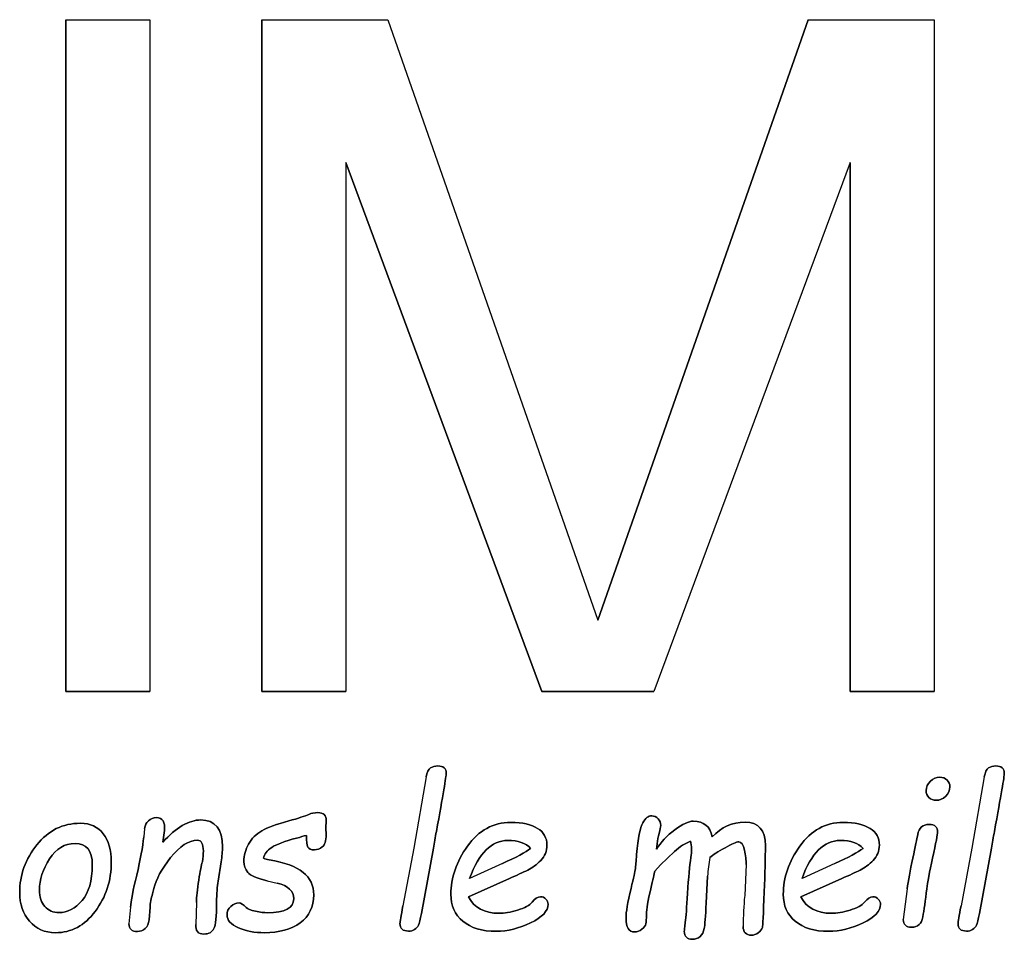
# Model space of a CAD drawing. Header units: millimetres. Extents: x 0 to 420, y 0 to 297.
# Tile 14 of 31: x 135.39 to 142.71, y 222.3 to 229.15. Entities that reach past the tile are written whole.
import ezdxf

# ---------------------------------------------------------------- set-up
doc = ezdxf.new("R2010")
doc.units = ezdxf.units.MM
doc.header["$LTSCALE"] = 23.1
doc.layers.add('06_COURBES', color=7, linetype='CONTINUOUS')
doc.layers.add('08_SURFACES', color=7, linetype='CONTINUOUS')

msp = doc.modelspace()

# ---------------------------------------------------------------- linework, layer by layer
at = {"layer": '06_COURBES', "color": 4, "linetype": 'Continuous'}
for p, q in [((135.7324, 224.1453), (135.7324, 229.1453)), ((135.7324, 229.1453), (136.3574, 229.1453)), ((136.3574, 229.1453), (136.3574, 224.1453)), ((137.1907, 224.1453), (137.1907, 229.1453)), ((137.1907, 229.1453), (138.1282, 229.1453)), ((138.1282, 229.1453), (139.6907, 224.6772)), ((139.6907, 224.6772), (141.2532, 229.1453)), ((141.2532, 229.1453), (142.1907, 229.1453)), ((142.1907, 229.1453), (142.1907, 224.1453)), ((137.8157, 228.0815), (137.8157, 224.1453)), ((139.274, 224.1453), (137.8157, 228.0815)), ((141.5657, 228.0815), (140.1074, 224.1453)), ((141.5657, 224.1453), (141.5657, 228.0815)), ((136.3574, 224.1453), (135.7324, 224.1453)), ((137.8157, 224.1453), (137.1907, 224.1453)), ((140.1074, 224.1453), (139.274, 224.1453)), ((142.1907, 224.1453), (141.5657, 224.1453)), ((138.4133, 223.5102), (138.3211, 222.9799)), ((142.5649, 223.5102), (142.4727, 222.9799)), ((136.3182, 223.1264), (136.3115, 223.0639)), ((137.6658, 223.1309), (137.6696, 223.1851)), ((137.6673, 223.0803), (137.6658, 223.1309)), ((136.4528, 223.0245), (136.4654, 223.1115)), ((140.1254, 222.9724), (140.1358, 223.052)), ((140.1358, 223.052), (140.1403, 223.0714)), ((138.3211, 222.9799), (138.24, 222.5515)), ((138.3769, 222.4935), (138.4676, 222.9799)), ((142.4727, 222.9799), (142.3916, 222.5515)), ((142.5284, 222.4935), (142.6192, 222.9799)), ((140.1559, 222.8572), (140.2608, 222.9561)), ((136.8641, 222.7352), (136.8886, 222.878)), ((138.9793, 222.8661), (138.7361, 222.756)), ((140.1135, 222.8096), (140.1559, 222.8572)), ((140.7925, 222.8601), (140.7821, 222.6281)), ((141.4522, 222.8661), (141.209, 222.756)), ((140.4958, 222.5723), (140.5062, 222.7716)), ((137.2307, 222.7382), (137.3051, 222.721)), ((138.7264, 222.6192), (139.0313, 222.7545)), ((141.1994, 222.6192), (141.5043, 222.7545)), ((141.9915, 222.6772), (141.9617, 222.4496)), ((136.2126, 222.5403), (136.2014, 222.4183)), ((136.3509, 222.4466), (136.3583, 222.5403)), ((136.7027, 222.5753), (136.6982, 222.4124))]:
    msp.add_line(p, q, dxfattribs=at)
for centre, radius, start, end in [((141.895, 222.6775), 1.392, 170.38657, 176.12268), ((143.0802, 222.4013), 2.3092, 174.3651, 180.07638)]:
    msp.add_arc(centre, radius, start, end, dxfattribs=at)
for points in [[(138.4447, 223.5776), (138.4289, 223.5674), (138.4194, 223.545), (138.4133, 223.5102)], [(138.4981, 223.5927), (138.478, 223.5927), (138.4602, 223.5875), (138.4447, 223.5776)], [(138.562, 223.5377), (138.562, 223.5741), (138.5405, 223.5927), (138.4981, 223.5927)], [(142.5963, 223.5776), (142.5805, 223.5674), (142.5709, 223.545), (142.5649, 223.5102)], [(142.6497, 223.5927), (142.6296, 223.5927), (142.6117, 223.5875), (142.5963, 223.5776)], [(142.7136, 223.5377), (142.7136, 223.5741), (142.6921, 223.5927), (142.6497, 223.5927)], [(138.4885, 223.1057), (138.5375, 223.3726), (138.562, 223.5169), (138.562, 223.5377)], [(142.2339, 223.5087), (142.2071, 223.5087), (142.1841, 223.4983), (142.1633, 223.4782)], [(142.2882, 223.4871), (142.2748, 223.5012), (142.2562, 223.5087), (142.2339, 223.5087)], [(142.64, 223.1057), (142.6891, 223.3726), (142.7136, 223.5169), (142.7136, 223.5377)], [(142.1633, 223.4782), (142.1424, 223.4581), (142.132, 223.435), (142.132, 223.409)], [(142.278, 223.3672), (142.2986, 223.3874), (142.309, 223.4105), (142.309, 223.4373)], [(142.309, 223.4373), (142.309, 223.4566), (142.3016, 223.473), (142.2882, 223.4871)], [(142.132, 223.409), (142.132, 223.3882), (142.1387, 223.3711), (142.1527, 223.3575)], [(142.1527, 223.3575), (142.167, 223.3436), (142.1848, 223.3369), (142.2064, 223.3369)], [(142.2064, 223.3369), (142.2332, 223.3369), (142.257, 223.3465), (142.278, 223.3672)], [(136.4059, 223.2075), (136.3821, 223.2075), (136.3628, 223.1993), (136.3464, 223.1844)], [(136.4654, 223.1115), (136.4714, 223.1755), (136.4513, 223.2075), (136.4059, 223.2075)], [(137.5386, 223.2313), (137.5111, 223.2186), (137.462, 223.203), (137.3908, 223.1838)], [(137.6071, 223.2454), (137.581, 223.2454), (137.558, 223.2402), (137.5386, 223.2313)], [(137.6696, 223.1851), (137.6696, 223.2253), (137.6487, 223.2454), (137.6071, 223.2454)], [(140.0919, 223.2208), (140.0652, 223.2208), (140.0428, 223.203), (140.0235, 223.1688)], [(140.1379, 223.1991), (140.1247, 223.2134), (140.1098, 223.2208), (140.0919, 223.2208)], [(140.1581, 223.1502), (140.1581, 223.168), (140.1514, 223.1844), (140.1379, 223.1991)], [(135.8399, 223.1658), (135.709, 223.1658), (135.6012, 223.1123), (135.5162, 223.0061)], [(136.0103, 223.0877), (135.9708, 223.1398), (135.9143, 223.1658), (135.8399, 223.1658)], [(136.3464, 223.1844), (136.3301, 223.1695), (136.3207, 223.1502), (136.3182, 223.1264)], [(136.7361, 223.1904), (136.6469, 223.1904), (136.5524, 223.1346), (136.4528, 223.0245)], [(136.8968, 222.9903), (136.8968, 223.1234), (136.8432, 223.1904), (136.7361, 223.1904)], [(137.3908, 223.1838), (137.2992, 223.1591), (137.2322, 223.1346), (137.19, 223.1098)], [(139.0418, 223.1718), (138.9101, 223.1718), (138.803, 223.113), (138.7204, 222.9963)], [(139.2417, 223.1276), (139.1957, 223.1569), (139.1288, 223.1718), (139.0418, 223.1718)], [(139.311, 223.0037), (139.311, 223.0572), (139.2879, 223.0981), (139.2417, 223.1276)], [(140.0235, 223.1688), (140.0042, 223.1346), (139.9886, 223.0557), (139.9785, 222.9329)], [(140.1403, 223.0714), (140.1522, 223.1145), (140.1581, 223.1405), (140.1581, 223.1502)], [(140.3998, 223.1814), (140.3649, 223.1814), (140.3188, 223.1599), (140.2614, 223.1169)], [(140.5412, 223.0654), (140.5248, 223.1428), (140.4772, 223.1814), (140.3998, 223.1814)], [(140.7851, 223.174), (140.6884, 223.174), (140.6073, 223.1375), (140.5412, 223.0654)], [(140.9361, 223.0007), (140.9361, 223.116), (140.8855, 223.174), (140.7851, 223.174)], [(141.5147, 223.1718), (141.3831, 223.1718), (141.276, 223.113), (141.1933, 222.9963)], [(141.7146, 223.1276), (141.6687, 223.1569), (141.6017, 223.1718), (141.5147, 223.1718)], [(141.784, 223.0037), (141.784, 223.0572), (141.7609, 223.0981), (141.7146, 223.1276)], [(142.1551, 223.1569), (142.1067, 223.1569), (142.0785, 223.1316), (142.0695, 223.0825)], [(142.2176, 223.0989), (142.2176, 223.1375), (142.1967, 223.1569), (142.1551, 223.1569)], [(136.0698, 222.8802), (136.0698, 222.9665), (136.0497, 223.0357), (136.0103, 223.0877)], [(136.3115, 223.0639), (136.304, 222.9895), (136.2869, 222.8951), (136.2588, 222.7807)], [(137.19, 223.1098), (137.1474, 223.0847), (137.1147, 223.052), (137.0915, 223.0112)], [(137.2634, 222.986), (137.2984, 223.0081), (137.3602, 223.0319), (137.448, 223.0553)], [(137.448, 223.0553), (137.4777, 223.0632), (137.5022, 223.0699), (137.5215, 223.0758)], [(137.5215, 223.0758), (137.5215, 223.0319), (137.5245, 223.0029), (137.5317, 222.9887)], [(137.6398, 222.9903), (137.6591, 223.0052), (137.6687, 223.0349), (137.6673, 223.0803)], [(138.4676, 222.9799), (138.4735, 223.0185), (138.4802, 223.0609), (138.4885, 223.1057)], [(140.2614, 223.1169), (140.2035, 223.0736), (140.1581, 223.0252), (140.1254, 222.9724)], [(142.0695, 223.0825), (142.0636, 223.0505), (142.0524, 222.9918), (142.0334, 222.9073)], [(142.1801, 222.9072), (142.2049, 223.0215), (142.2176, 223.0855), (142.2176, 223.0989)], [(142.6192, 222.9799), (142.6251, 223.0185), (142.6318, 223.0609), (142.64, 223.1057)], [(135.5162, 223.0061), (135.4309, 222.8995), (135.3885, 222.7805), (135.3885, 222.6496)], [(135.6099, 222.9005), (135.6592, 222.9769), (135.7232, 223.0156), (135.8005, 223.0156)], [(135.8005, 223.0156), (135.8868, 223.0156), (135.9284, 222.962), (135.9284, 222.8549)], [(136.5115, 222.9107), (136.5792, 222.9962), (136.6462, 223.0394), (136.7116, 223.0394)], [(136.7116, 223.0394), (136.7399, 223.0394), (136.7547, 223.0119), (136.7547, 222.9583)], [(136.8886, 222.878), (136.8938, 222.9204), (136.8968, 222.9576), (136.8968, 222.9903)], [(137.0915, 223.0112), (137.0679, 222.9695), (137.0567, 222.9263), (137.0567, 222.8817)], [(137.2032, 222.9055), (137.2077, 222.9367), (137.2278, 222.9635), (137.2634, 222.986)], [(137.5317, 222.9887), (137.5387, 222.9747), (137.555, 222.968), (137.581, 222.968)], [(137.581, 222.968), (137.6011, 222.968), (137.6205, 222.9754), (137.6398, 222.9903)], [(138.7204, 222.9963), (138.6372, 222.8787), (138.5963, 222.7597), (138.5963, 222.6377)], [(138.7361, 222.756), (138.8038, 222.9434), (138.899, 223.0379), (139.0209, 223.0379)], [(139.1898, 222.9784), (139.1518, 222.9501), (139.0818, 222.9125), (138.9793, 222.8661)], [(139.0209, 223.0379), (139.0968, 223.0379), (139.1533, 223.0178), (139.1898, 222.9784)], [(139.2656, 222.8899), (139.2954, 222.9211), (139.311, 222.959), (139.311, 223.0037)], [(140.2608, 222.9561), (140.3009, 222.9918), (140.3396, 223.0171), (140.3783, 223.0319)], [(140.3783, 223.0319), (140.3842, 223.0156), (140.3872, 222.9962), (140.3872, 222.9739)], [(140.5226, 222.91), (140.5456, 222.9308), (140.5835, 222.9553), (140.6358, 222.984)], [(140.6358, 222.984), (140.6877, 223.0126), (140.7211, 223.0275), (140.7375, 223.0275)], [(140.7375, 223.0275), (140.7568, 223.0275), (140.771, 223.0066), (140.7803, 222.9664)], [(140.9278, 222.6563), (140.9331, 222.7917), (140.9361, 222.907), (140.9361, 223.0007)], [(141.1933, 222.9963), (141.1101, 222.8787), (141.0692, 222.7597), (141.0692, 222.6377)], [(141.209, 222.756), (141.2767, 222.9434), (141.3719, 223.0379), (141.4939, 223.0379)], [(141.6627, 222.9784), (141.6248, 222.9501), (141.5548, 222.9125), (141.4522, 222.8661)], [(141.4939, 223.0379), (141.5698, 223.0379), (141.6263, 223.0178), (141.6627, 222.9784)], [(141.7386, 222.8899), (141.7683, 222.9211), (141.784, 222.959), (141.784, 223.0037)], [(136.3872, 222.6809), (136.4022, 222.7478), (136.4431, 222.8244), (136.5115, 222.9107)], [(136.7547, 222.9583), (136.7547, 222.936), (136.7518, 222.91), (136.7473, 222.8795)], [(137.2441, 222.8947), (137.2293, 222.8973), (137.2151, 222.901), (137.2032, 222.9055)], [(139.9785, 222.9329), (139.9744, 222.8824), (139.9714, 222.8467), (139.9689, 222.8274)], [(140.3814, 222.9099), (140.3723, 222.8505), (140.3641, 222.762), (140.357, 222.6437)], [(140.3872, 222.9739), (140.3872, 222.9553), (140.385, 222.9338), (140.3814, 222.9099)], [(140.7803, 222.9664), (140.7896, 222.9263), (140.7939, 222.8906), (140.7925, 222.8601)], [(142.0334, 222.9073), (142.0123, 222.8133), (141.9992, 222.7365), (141.9915, 222.6772)], [(142.1369, 222.6772), (142.1424, 222.7255), (142.1573, 222.8021), (142.1801, 222.9072)], [(135.5357, 222.669), (135.5357, 222.7463), (135.5603, 222.8237), (135.6099, 222.9005)], [(135.9284, 222.8549), (135.9284, 222.7382), (135.9032, 222.6504), (135.8531, 222.5911)], [(135.9505, 222.51), (136.0296, 222.6154), (136.0698, 222.7389), (136.0698, 222.8802)], [(136.7473, 222.8795), (136.7399, 222.8557), (136.7309, 222.8096), (136.7202, 222.7419)], [(137.0567, 222.8817), (137.0567, 222.8519), (137.0664, 222.8244), (137.0857, 222.8006)], [(137.497, 222.8006), (137.4449, 222.8423), (137.3602, 222.8743), (137.2441, 222.8947)], [(139.1682, 222.817), (139.2032, 222.8341), (139.2359, 222.8586), (139.2656, 222.8899)], [(141.6412, 222.817), (141.6761, 222.8341), (141.7088, 222.8586), (141.7386, 222.8899)], [(136.2588, 222.7807), (136.2311, 222.6682), (136.2169, 222.5878), (136.2126, 222.5403)], [(137.0857, 222.8006), (137.105, 222.7768), (137.1534, 222.7559), (137.2307, 222.7382)], [(137.5758, 222.6325), (137.5758, 222.7025), (137.5491, 222.759), (137.497, 222.8006)], [(139.0313, 222.7545), (139.0879, 222.7791), (139.1332, 222.7999), (139.1682, 222.817)], [(139.9689, 222.8274), (139.9662, 222.8073), (139.9558, 222.759), (139.9369, 222.6815)], [(140.0833, 222.6786), (140.0994, 222.7456), (140.1098, 222.7887), (140.1135, 222.8096)], [(141.5043, 222.7545), (141.5608, 222.7791), (141.6062, 222.7999), (141.6412, 222.817)], [(136.7202, 222.7419), (136.7094, 222.6742), (136.7039, 222.6184), (136.7027, 222.5753)], [(136.8537, 222.5753), (136.8537, 222.6437), (136.8575, 222.6971), (136.8641, 222.7352)], [(137.3051, 222.721), (137.3862, 222.6995), (137.4271, 222.6608), (137.4271, 222.6043)], [(135.3885, 222.6496), (135.3885, 222.5649), (135.4123, 222.4935), (135.4612, 222.4368)], [(135.5759, 222.5463), (135.5491, 222.576), (135.5357, 222.6169), (135.5357, 222.669)], [(136.3583, 222.5403), (136.3598, 222.573), (136.3665, 222.6065), (136.3765, 222.6408)], [(136.3765, 222.6408), (136.3806, 222.6549), (136.3844, 222.6682), (136.3872, 222.6809)], [(137.4754, 222.425), (137.5424, 222.4741), (137.5758, 222.5433), (137.5758, 222.6325)], [(138.5963, 222.6377), (138.5963, 222.553), (138.626, 222.486), (138.6857, 222.4364)], [(138.9555, 222.4957), (138.8454, 222.4957), (138.7696, 222.5366), (138.7264, 222.6192)], [(139.2627, 222.6192), (139.2418, 222.6192), (139.2217, 222.6058), (139.2015, 222.5798)], [(139.3034, 222.6019), (139.2924, 222.6132), (139.279, 222.6192), (139.2627, 222.6192)], [(139.9369, 222.6815), (139.9112, 222.576), (139.8993, 222.5024), (139.8993, 222.4615)], [(140.0518, 222.4875), (140.0518, 222.5269), (140.0622, 222.5909), (140.0833, 222.6786)], [(140.357, 222.6437), (140.3508, 222.5403), (140.3455, 222.4682), (140.3403, 222.4265)], [(140.9143, 222.3909), (140.9167, 222.3983), (140.9212, 222.4868), (140.9278, 222.6563)], [(141.0692, 222.6377), (141.0692, 222.553), (141.099, 222.486), (141.1586, 222.4364)], [(141.4284, 222.4957), (141.3184, 222.4957), (141.2425, 222.5366), (141.1994, 222.6192)], [(141.7356, 222.6192), (141.7148, 222.6192), (141.6947, 222.6058), (141.6745, 222.5798)], [(141.7763, 222.6019), (141.7654, 222.6132), (141.752, 222.6192), (141.7356, 222.6192)], [(142.1075, 222.4689), (142.1172, 222.5195), (142.1268, 222.5894), (142.1369, 222.6772)], [(135.68, 222.5016), (135.6376, 222.5016), (135.6027, 222.5165), (135.5759, 222.5463)], [(135.8531, 222.5911), (135.8027, 222.5314), (135.7455, 222.5016), (135.68, 222.5016)], [(136.833, 222.3818), (136.8462, 222.4079), (136.8537, 222.4726), (136.8537, 222.5753)], [(136.9593, 222.547), (136.9399, 222.5292), (136.931, 222.5083), (136.931, 222.4853)], [(137.0203, 222.5738), (136.9987, 222.5738), (136.9786, 222.5649), (136.9593, 222.547)], [(137.0739, 222.5389), (137.053, 222.5619), (137.0351, 222.5738), (137.0203, 222.5738)], [(137.143, 222.5113), (137.1073, 222.5188), (137.0842, 222.5277), (137.0739, 222.5389)], [(137.4271, 222.6043), (137.4271, 222.5344), (137.3616, 222.5002), (137.2322, 222.5002)], [(138.24, 222.5515), (138.2251, 222.4756), (138.2177, 222.4317), (138.2177, 222.4206)], [(139.2015, 222.5798), (139.1823, 222.5552), (139.1459, 222.5351), (139.0932, 222.5193)], [(139.1896, 222.4246), (139.276, 222.4659), (139.3199, 222.5128), (139.3199, 222.5634)], [(139.3199, 222.5634), (139.3199, 222.5782), (139.314, 222.5909), (139.3034, 222.6019)], [(140.481, 222.3826), (140.4854, 222.4072), (140.4905, 222.4711), (140.4958, 222.5723)], [(141.6745, 222.5798), (141.6553, 222.5552), (141.6188, 222.5351), (141.5661, 222.5193)], [(141.6626, 222.4246), (141.749, 222.4659), (141.7929, 222.5128), (141.7929, 222.5634)], [(141.7929, 222.5634), (141.7929, 222.5782), (141.7869, 222.5909), (141.7763, 222.6019)], [(142.3916, 222.5515), (142.3767, 222.4756), (142.3693, 222.4317), (142.3693, 222.4206)], [(135.6555, 222.3514), (135.773, 222.3514), (135.8712, 222.4042), (135.9505, 222.51)], [(136.931, 222.4853), (136.931, 222.4451), (136.9593, 222.4131), (137.0158, 222.3886)], [(137.2322, 222.5002), (137.2084, 222.5002), (137.1787, 222.5039), (137.143, 222.5113)], [(138.3544, 222.408), (138.3605, 222.4213), (138.3688, 222.4502), (138.3769, 222.4935)], [(139.0932, 222.5193), (139.0395, 222.5031), (138.9942, 222.4957), (138.9555, 222.4957)], [(140.0466, 222.4168), (140.0495, 222.4302), (140.0518, 222.454), (140.0518, 222.4875)], [(141.5661, 222.5193), (141.5125, 222.5031), (141.4671, 222.4957), (141.4284, 222.4957)], [(142.0242, 222.3923), (142.0703, 222.3923), (142.0978, 222.4176), (142.1075, 222.4689)], [(142.506, 222.408), (142.5121, 222.4213), (142.5204, 222.4502), (142.5284, 222.4935)], [(135.4612, 222.4368), (135.5097, 222.3804), (135.5744, 222.3514), (135.6555, 222.3514)], [(136.2014, 222.4183), (136.2014, 222.3797), (136.2222, 222.3603), (136.2639, 222.3603)], [(136.3226, 222.3834), (136.339, 222.3983), (136.3488, 222.4198), (136.3509, 222.4466)], [(136.6982, 222.4124), (136.6952, 222.3655), (136.7153, 222.3417), (136.7592, 222.3417)], [(137.2092, 222.3514), (137.3192, 222.3514), (137.4085, 222.376), (137.4754, 222.425)], [(138.2177, 222.4206), (138.2177, 222.3826), (138.2385, 222.3633), (138.2802, 222.3633)], [(138.3263, 222.376), (138.3389, 222.3841), (138.3486, 222.3953), (138.3544, 222.408)], [(138.6857, 222.4364), (138.745, 222.3871), (138.8276, 222.3618), (138.9339, 222.3618)], [(138.9339, 222.3618), (139.018, 222.3618), (139.1035, 222.3834), (139.1896, 222.4246)], [(139.8993, 222.4615), (139.8993, 222.3923), (139.9201, 222.3574), (139.9625, 222.3574)], [(140.018, 222.3771), (140.0339, 222.3901), (140.0436, 222.4027), (140.0466, 222.4168)], [(140.3403, 222.4265), (140.3351, 222.3856), (140.3329, 222.3641), (140.3329, 222.3618)], [(140.771, 222.3983), (140.771, 222.3551), (140.7911, 222.3328), (140.832, 222.3328)], [(141.1586, 222.4364), (141.218, 222.3871), (141.3005, 222.3618), (141.4069, 222.3618)], [(141.4069, 222.3618), (141.4909, 222.3618), (141.5764, 222.3834), (141.6626, 222.4246)], [(141.9617, 222.4496), (141.9617, 222.4109), (141.9825, 222.3923), (142.0242, 222.3923)], [(142.3693, 222.4206), (142.3693, 222.3826), (142.3901, 222.3633), (142.4318, 222.3633)], [(142.4779, 222.376), (142.4905, 222.3841), (142.5002, 222.3953), (142.506, 222.408)], [(136.2639, 222.3603), (136.2869, 222.3603), (136.3063, 222.3685), (136.3226, 222.3834)], [(136.7592, 222.3417), (136.7949, 222.3417), (136.8194, 222.3551), (136.833, 222.3818)], [(137.0158, 222.3886), (137.0723, 222.3641), (137.137, 222.3514), (137.2092, 222.3514)], [(138.2802, 222.3633), (138.298, 222.3633), (138.3136, 222.3678), (138.3263, 222.376)], [(139.9625, 222.3574), (139.9833, 222.3574), (140.0019, 222.3641), (140.018, 222.3771)], [(140.3329, 222.3618), (140.3329, 222.3224), (140.353, 222.3023), (140.3946, 222.3023)], [(140.3946, 222.3023), (140.4155, 222.3023), (140.4341, 222.3098), (140.4501, 222.3235)], [(140.4501, 222.3235), (140.466, 222.3373), (140.4764, 222.3574), (140.481, 222.3826)], [(140.832, 222.3328), (140.8506, 222.3328), (140.8677, 222.3388), (140.8833, 222.3507)], [(140.8833, 222.3507), (140.8989, 222.3626), (140.9093, 222.376), (140.9143, 222.3909)], [(142.4318, 222.3633), (142.4496, 222.3633), (142.4652, 222.3678), (142.4779, 222.376)]]:
    msp.add_open_spline(points, degree=3, dxfattribs=at)
at = {"layer": '08_SURFACES', "color": 7, "linetype": 'Continuous'}
for p, q in [((135.7324, 229.1453), (135.7324, 224.1453)), ((135.7324, 229.1453), (136.3574, 229.1453)), ((136.3574, 229.1453), (136.3574, 224.1453)), ((137.1907, 229.1453), (137.1907, 224.1453)), ((137.1907, 229.1453), (138.1282, 229.1453)), ((138.1282, 229.1453), (139.6907, 224.6772)), ((141.2532, 229.1453), (139.6907, 224.6772)), ((141.2532, 229.1453), (142.1907, 229.1453)), ((142.1907, 229.1453), (142.1907, 224.1453)), ((137.8157, 228.0815), (137.8157, 224.1453)), ((137.8157, 228.0815), (139.274, 224.1453)), ((141.5657, 228.0815), (140.1074, 224.1453)), ((141.5657, 228.0815), (141.5657, 224.1453)), ((135.7324, 224.1453), (136.3574, 224.1453)), ((137.1907, 224.1453), (137.8157, 224.1453)), ((139.274, 224.1453), (140.1074, 224.1453)), ((141.5657, 224.1453), (142.1907, 224.1453)), ((138.4133, 223.5102), (138.3211, 222.9799)), ((142.5649, 223.5102), (142.4727, 222.9799)), ((136.3182, 223.1264), (136.3115, 223.0639)), ((137.6696, 223.1851), (137.6658, 223.1309)), ((137.6658, 223.1309), (137.6673, 223.0803)), ((136.4654, 223.1115), (136.4528, 223.0245)), ((140.1358, 223.052), (140.1254, 222.9724)), ((140.1403, 223.0714), (140.1358, 223.052)), ((138.3211, 222.9799), (138.24, 222.5515)), ((138.4676, 222.9799), (138.3769, 222.4935)), ((142.4727, 222.9799), (142.3916, 222.5515)), ((142.6192, 222.9799), (142.5284, 222.4935)), ((140.2608, 222.9561), (140.1559, 222.8572)), ((136.8886, 222.878), (136.8641, 222.7352)), ((138.9793, 222.8661), (138.7361, 222.756)), ((140.1559, 222.8572), (140.1135, 222.8096)), ((140.7925, 222.8601), (140.7821, 222.6281)), ((141.4522, 222.8661), (141.209, 222.756)), ((140.5062, 222.7716), (140.4958, 222.5723)), ((137.2307, 222.7382), (137.3051, 222.721)), ((139.0313, 222.7545), (138.7264, 222.6192)), ((141.5043, 222.7545), (141.1994, 222.6192)), ((141.9915, 222.6772), (141.9617, 222.4496)), ((136.2126, 222.5403), (136.2014, 222.4183)), ((136.3583, 222.5403), (136.3509, 222.4466)), ((136.7027, 222.5753), (136.6982, 222.4124))]:
    msp.add_line(p, q, dxfattribs=at)
for centre, radius, start, end in [((141.895, 222.6775), 1.392, 170.38657, 176.12268), ((143.0802, 222.4013), 2.3092, 174.3651, 180.07638)]:
    msp.add_arc(centre, radius, start, end, dxfattribs=at)
for points in [[(138.4133, 223.5102), (138.4194, 223.545), (138.4289, 223.5674), (138.4447, 223.5776)], [(138.4447, 223.5776), (138.4602, 223.5875), (138.478, 223.5927), (138.4981, 223.5927)], [(138.4981, 223.5927), (138.5405, 223.5927), (138.562, 223.5741), (138.562, 223.5377)], [(142.5649, 223.5102), (142.5709, 223.545), (142.5805, 223.5674), (142.5963, 223.5776)], [(142.5963, 223.5776), (142.6117, 223.5875), (142.6296, 223.5927), (142.6497, 223.5927)], [(142.6497, 223.5927), (142.6921, 223.5927), (142.7136, 223.5741), (142.7136, 223.5377)], [(138.562, 223.5377), (138.562, 223.5169), (138.5375, 223.3726), (138.4885, 223.1057)], [(142.1633, 223.4782), (142.1841, 223.4983), (142.2071, 223.5087), (142.2339, 223.5087)], [(142.2339, 223.5087), (142.2562, 223.5087), (142.2748, 223.5012), (142.2882, 223.4871)], [(142.7136, 223.5377), (142.7136, 223.5169), (142.6891, 223.3726), (142.64, 223.1057)], [(142.132, 223.409), (142.132, 223.435), (142.1424, 223.4581), (142.1633, 223.4782)], [(142.309, 223.4373), (142.309, 223.4105), (142.2986, 223.3874), (142.278, 223.3672)], [(142.2882, 223.4871), (142.3016, 223.473), (142.309, 223.4566), (142.309, 223.4373)], [(142.1527, 223.3575), (142.1387, 223.3711), (142.132, 223.3882), (142.132, 223.409)], [(142.2064, 223.3369), (142.1848, 223.3369), (142.167, 223.3436), (142.1527, 223.3575)], [(142.278, 223.3672), (142.257, 223.3465), (142.2332, 223.3369), (142.2064, 223.3369)], [(136.3464, 223.1844), (136.3628, 223.1993), (136.3821, 223.2075), (136.4059, 223.2075)], [(136.4059, 223.2075), (136.4513, 223.2075), (136.4714, 223.1755), (136.4654, 223.1115)], [(137.3908, 223.1838), (137.462, 223.203), (137.5111, 223.2186), (137.5386, 223.2313)], [(137.5386, 223.2313), (137.558, 223.2402), (137.581, 223.2454), (137.6071, 223.2454)], [(137.6071, 223.2454), (137.6487, 223.2454), (137.6696, 223.2253), (137.6696, 223.1851)], [(140.0235, 223.1688), (140.0428, 223.203), (140.0652, 223.2208), (140.0919, 223.2208)], [(140.0919, 223.2208), (140.1098, 223.2208), (140.1247, 223.2134), (140.1379, 223.1991)], [(140.1379, 223.1991), (140.1514, 223.1844), (140.1581, 223.168), (140.1581, 223.1502)], [(135.5162, 223.0061), (135.6012, 223.1123), (135.709, 223.1658), (135.8399, 223.1658)], [(135.8399, 223.1658), (135.9143, 223.1658), (135.9708, 223.1398), (136.0103, 223.0877)], [(136.3182, 223.1264), (136.3207, 223.1502), (136.3301, 223.1695), (136.3464, 223.1844)], [(136.4528, 223.0245), (136.5524, 223.1346), (136.6469, 223.1904), (136.7361, 223.1904)], [(136.7361, 223.1904), (136.8432, 223.1904), (136.8968, 223.1234), (136.8968, 222.9903)], [(137.19, 223.1098), (137.2322, 223.1346), (137.2992, 223.1591), (137.3908, 223.1838)], [(138.7204, 222.9963), (138.803, 223.113), (138.9101, 223.1718), (139.0418, 223.1718)], [(139.0418, 223.1718), (139.1288, 223.1718), (139.1957, 223.1569), (139.2417, 223.1276)], [(139.2417, 223.1276), (139.2879, 223.0981), (139.311, 223.0572), (139.311, 223.0037)], [(139.9785, 222.9329), (139.9886, 223.0557), (140.0042, 223.1346), (140.0235, 223.1688)], [(140.1581, 223.1502), (140.1581, 223.1405), (140.1522, 223.1145), (140.1403, 223.0714)], [(140.2614, 223.1169), (140.3188, 223.1599), (140.3649, 223.1814), (140.3998, 223.1814)], [(140.3998, 223.1814), (140.4772, 223.1814), (140.5248, 223.1428), (140.5412, 223.0654)], [(140.5412, 223.0654), (140.6073, 223.1375), (140.6884, 223.174), (140.7851, 223.174)], [(140.7851, 223.174), (140.8855, 223.174), (140.9361, 223.116), (140.9361, 223.0007)], [(141.1933, 222.9963), (141.276, 223.113), (141.3831, 223.1718), (141.5147, 223.1718)], [(141.5147, 223.1718), (141.6017, 223.1718), (141.6687, 223.1569), (141.7146, 223.1276)], [(141.7146, 223.1276), (141.7609, 223.0981), (141.784, 223.0572), (141.784, 223.0037)], [(142.0695, 223.0825), (142.0785, 223.1316), (142.1067, 223.1569), (142.1551, 223.1569)], [(142.1551, 223.1569), (142.1967, 223.1569), (142.2176, 223.1375), (142.2176, 223.0989)], [(136.0103, 223.0877), (136.0497, 223.0357), (136.0698, 222.9665), (136.0698, 222.8802)], [(136.2588, 222.7807), (136.2869, 222.8951), (136.304, 222.9895), (136.3115, 223.0639)], [(137.0915, 223.0112), (137.1147, 223.052), (137.1474, 223.0847), (137.19, 223.1098)], [(137.448, 223.0553), (137.3602, 223.0319), (137.2984, 223.0081), (137.2634, 222.986)], [(137.5215, 223.0758), (137.5022, 223.0699), (137.4777, 223.0632), (137.448, 223.0553)], [(137.5317, 222.9887), (137.5245, 223.0029), (137.5215, 223.0319), (137.5215, 223.0758)], [(137.6673, 223.0803), (137.6687, 223.0349), (137.6591, 223.0052), (137.6398, 222.9903)], [(138.4885, 223.1057), (138.4802, 223.0609), (138.4735, 223.0185), (138.4676, 222.9799)], [(140.1254, 222.9724), (140.1581, 223.0252), (140.2035, 223.0736), (140.2614, 223.1169)], [(142.0334, 222.9073), (142.0524, 222.9918), (142.0636, 223.0505), (142.0695, 223.0825)], [(142.2176, 223.0989), (142.2176, 223.0855), (142.2049, 223.0215), (142.1801, 222.9072)], [(142.64, 223.1057), (142.6318, 223.0609), (142.6251, 223.0185), (142.6192, 222.9799)], [(135.3885, 222.6496), (135.3885, 222.7805), (135.4309, 222.8995), (135.5162, 223.0061)], [(135.8005, 223.0156), (135.7232, 223.0156), (135.6592, 222.9769), (135.6099, 222.9005)], [(135.9284, 222.8549), (135.9284, 222.962), (135.8868, 223.0156), (135.8005, 223.0156)], [(136.7116, 223.0394), (136.6462, 223.0394), (136.5792, 222.9962), (136.5115, 222.9107)], [(136.7547, 222.9583), (136.7547, 223.0119), (136.7399, 223.0394), (136.7116, 223.0394)], [(136.8968, 222.9903), (136.8968, 222.9576), (136.8938, 222.9204), (136.8886, 222.878)], [(137.0567, 222.8817), (137.0567, 222.9263), (137.0679, 222.9695), (137.0915, 223.0112)], [(137.2634, 222.986), (137.2278, 222.9635), (137.2077, 222.9367), (137.2032, 222.9055)], [(137.581, 222.968), (137.555, 222.968), (137.5387, 222.9747), (137.5317, 222.9887)], [(137.6398, 222.9903), (137.6205, 222.9754), (137.6011, 222.968), (137.581, 222.968)], [(138.5963, 222.6377), (138.5963, 222.7597), (138.6372, 222.8787), (138.7204, 222.9963)], [(139.0209, 223.0379), (138.899, 223.0379), (138.8038, 222.9434), (138.7361, 222.756)], [(138.9793, 222.8661), (139.0818, 222.9125), (139.1518, 222.9501), (139.1898, 222.9784)], [(139.1898, 222.9784), (139.1533, 223.0178), (139.0968, 223.0379), (139.0209, 223.0379)], [(139.311, 223.0037), (139.311, 222.959), (139.2954, 222.9211), (139.2656, 222.8899)], [(140.3783, 223.0319), (140.3396, 223.0171), (140.3009, 222.9918), (140.2608, 222.9561)], [(140.3872, 222.9739), (140.3872, 222.9962), (140.3842, 223.0156), (140.3783, 223.0319)], [(140.6358, 222.984), (140.5835, 222.9553), (140.5456, 222.9308), (140.5226, 222.91)], [(140.7375, 223.0275), (140.7211, 223.0275), (140.6877, 223.0126), (140.6358, 222.984)], [(140.7803, 222.9664), (140.771, 223.0066), (140.7568, 223.0275), (140.7375, 223.0275)], [(140.9361, 223.0007), (140.9361, 222.907), (140.9331, 222.7917), (140.9278, 222.6563)], [(141.0692, 222.6377), (141.0692, 222.7597), (141.1101, 222.8787), (141.1933, 222.9963)], [(141.4939, 223.0379), (141.3719, 223.0379), (141.2767, 222.9434), (141.209, 222.756)], [(141.4522, 222.8661), (141.5548, 222.9125), (141.6248, 222.9501), (141.6627, 222.9784)], [(141.6627, 222.9784), (141.6263, 223.0178), (141.5698, 223.0379), (141.4939, 223.0379)], [(141.784, 223.0037), (141.784, 222.959), (141.7683, 222.9211), (141.7386, 222.8899)], [(136.5115, 222.9107), (136.4431, 222.8244), (136.4022, 222.7478), (136.3872, 222.6809)], [(136.7473, 222.8795), (136.7518, 222.91), (136.7547, 222.936), (136.7547, 222.9583)], [(137.2032, 222.9055), (137.2151, 222.901), (137.2293, 222.8973), (137.2441, 222.8947)], [(139.9689, 222.8274), (139.9714, 222.8467), (139.9744, 222.8824), (139.9785, 222.9329)], [(140.357, 222.6437), (140.3641, 222.762), (140.3723, 222.8505), (140.3814, 222.9099)], [(140.3814, 222.9099), (140.385, 222.9338), (140.3872, 222.9553), (140.3872, 222.9739)], [(140.7925, 222.8601), (140.7939, 222.8906), (140.7896, 222.9263), (140.7803, 222.9664)], [(141.9915, 222.6772), (141.9992, 222.7365), (142.0123, 222.8133), (142.0334, 222.9073)], [(142.1801, 222.9072), (142.1573, 222.8021), (142.1424, 222.7255), (142.1369, 222.6772)], [(135.6099, 222.9005), (135.5603, 222.8237), (135.5357, 222.7463), (135.5357, 222.669)], [(135.8531, 222.5911), (135.9032, 222.6504), (135.9284, 222.7382), (135.9284, 222.8549)], [(136.0698, 222.8802), (136.0698, 222.7389), (136.0296, 222.6154), (135.9505, 222.51)], [(136.7202, 222.7419), (136.7309, 222.8096), (136.7399, 222.8557), (136.7473, 222.8795)], [(137.0857, 222.8006), (137.0664, 222.8244), (137.0567, 222.8519), (137.0567, 222.8817)], [(137.2441, 222.8947), (137.3602, 222.8743), (137.4449, 222.8423), (137.497, 222.8006)], [(139.2656, 222.8899), (139.2359, 222.8586), (139.2032, 222.8341), (139.1682, 222.817)], [(141.7386, 222.8899), (141.7088, 222.8586), (141.6761, 222.8341), (141.6412, 222.817)], [(136.2126, 222.5403), (136.2169, 222.5878), (136.2311, 222.6682), (136.2588, 222.7807)], [(137.2307, 222.7382), (137.1534, 222.7559), (137.105, 222.7768), (137.0857, 222.8006)], [(137.497, 222.8006), (137.5491, 222.759), (137.5758, 222.7025), (137.5758, 222.6325)], [(139.1682, 222.817), (139.1332, 222.7999), (139.0879, 222.7791), (139.0313, 222.7545)], [(139.9369, 222.6815), (139.9558, 222.759), (139.9662, 222.8073), (139.9689, 222.8274)], [(140.1135, 222.8096), (140.1098, 222.7887), (140.0994, 222.7456), (140.0833, 222.6786)], [(141.6412, 222.817), (141.6062, 222.7999), (141.5608, 222.7791), (141.5043, 222.7545)], [(136.7027, 222.5753), (136.7039, 222.6184), (136.7094, 222.6742), (136.7202, 222.7419)], [(136.8641, 222.7352), (136.8575, 222.6971), (136.8537, 222.6437), (136.8537, 222.5753)], [(137.4271, 222.6043), (137.4271, 222.6608), (137.3862, 222.6995), (137.3051, 222.721)], [(135.4612, 222.4368), (135.4123, 222.4935), (135.3885, 222.5649), (135.3885, 222.6496)], [(135.5357, 222.669), (135.5357, 222.6169), (135.5491, 222.576), (135.5759, 222.5463)], [(136.3765, 222.6408), (136.3665, 222.6065), (136.3598, 222.573), (136.3583, 222.5403)], [(136.3872, 222.6809), (136.3844, 222.6682), (136.3806, 222.6549), (136.3765, 222.6408)], [(137.5758, 222.6325), (137.5758, 222.5433), (137.5424, 222.4741), (137.4754, 222.425)], [(138.6857, 222.4364), (138.626, 222.486), (138.5963, 222.553), (138.5963, 222.6377)], [(138.7264, 222.6192), (138.7696, 222.5366), (138.8454, 222.4957), (138.9555, 222.4957)], [(139.2015, 222.5798), (139.2217, 222.6058), (139.2418, 222.6192), (139.2627, 222.6192)], [(139.2627, 222.6192), (139.279, 222.6192), (139.2924, 222.6132), (139.3034, 222.6019)], [(139.8993, 222.4615), (139.8993, 222.5024), (139.9112, 222.576), (139.9369, 222.6815)], [(140.0833, 222.6786), (140.0622, 222.5909), (140.0518, 222.5269), (140.0518, 222.4875)], [(140.3403, 222.4265), (140.3455, 222.4682), (140.3508, 222.5403), (140.357, 222.6437)], [(140.9278, 222.6563), (140.9212, 222.4868), (140.9167, 222.3983), (140.9143, 222.3909)], [(141.1586, 222.4364), (141.099, 222.486), (141.0692, 222.553), (141.0692, 222.6377)], [(141.1994, 222.6192), (141.2425, 222.5366), (141.3184, 222.4957), (141.4284, 222.4957)], [(141.6745, 222.5798), (141.6947, 222.6058), (141.7148, 222.6192), (141.7356, 222.6192)], [(141.7356, 222.6192), (141.752, 222.6192), (141.7654, 222.6132), (141.7763, 222.6019)], [(142.1369, 222.6772), (142.1268, 222.5894), (142.1172, 222.5195), (142.1075, 222.4689)], [(135.5759, 222.5463), (135.6027, 222.5165), (135.6376, 222.5016), (135.68, 222.5016)], [(135.68, 222.5016), (135.7455, 222.5016), (135.8027, 222.5314), (135.8531, 222.5911)], [(136.8537, 222.5753), (136.8537, 222.4726), (136.8462, 222.4079), (136.833, 222.3818)], [(136.931, 222.4853), (136.931, 222.5083), (136.9399, 222.5292), (136.9593, 222.547)], [(136.9593, 222.547), (136.9786, 222.5649), (136.9987, 222.5738), (137.0203, 222.5738)], [(137.0203, 222.5738), (137.0351, 222.5738), (137.053, 222.5619), (137.0739, 222.5389)], [(137.0739, 222.5389), (137.0842, 222.5277), (137.1073, 222.5188), (137.143, 222.5113)], [(137.2322, 222.5002), (137.3616, 222.5002), (137.4271, 222.5344), (137.4271, 222.6043)], [(138.2177, 222.4206), (138.2177, 222.4317), (138.2251, 222.4756), (138.24, 222.5515)], [(139.0932, 222.5193), (139.1459, 222.5351), (139.1823, 222.5552), (139.2015, 222.5798)], [(139.3199, 222.5634), (139.3199, 222.5128), (139.276, 222.4659), (139.1896, 222.4246)], [(139.3034, 222.6019), (139.314, 222.5909), (139.3199, 222.5782), (139.3199, 222.5634)], [(140.4958, 222.5723), (140.4905, 222.4711), (140.4854, 222.4072), (140.481, 222.3826)], [(141.5661, 222.5193), (141.6188, 222.5351), (141.6553, 222.5552), (141.6745, 222.5798)], [(141.7929, 222.5634), (141.7929, 222.5128), (141.749, 222.4659), (141.6626, 222.4246)], [(141.7763, 222.6019), (141.7869, 222.5909), (141.7929, 222.5782), (141.7929, 222.5634)], [(142.3693, 222.4206), (142.3693, 222.4317), (142.3767, 222.4756), (142.3916, 222.5515)], [(135.9505, 222.51), (135.8712, 222.4042), (135.773, 222.3514), (135.6555, 222.3514)], [(137.0158, 222.3886), (136.9593, 222.4131), (136.931, 222.4451), (136.931, 222.4853)], [(137.143, 222.5113), (137.1787, 222.5039), (137.2084, 222.5002), (137.2322, 222.5002)], [(138.3769, 222.4935), (138.3688, 222.4502), (138.3605, 222.4213), (138.3544, 222.408)], [(138.9555, 222.4957), (138.9942, 222.4957), (139.0395, 222.5031), (139.0932, 222.5193)], [(140.0518, 222.4875), (140.0518, 222.454), (140.0495, 222.4302), (140.0466, 222.4168)], [(141.4284, 222.4957), (141.4671, 222.4957), (141.5125, 222.5031), (141.5661, 222.5193)], [(142.1075, 222.4689), (142.0978, 222.4176), (142.0703, 222.3923), (142.0242, 222.3923)], [(142.5284, 222.4935), (142.5204, 222.4502), (142.5121, 222.4213), (142.506, 222.408)], [(135.6555, 222.3514), (135.5744, 222.3514), (135.5097, 222.3804), (135.4612, 222.4368)], [(136.2639, 222.3603), (136.2222, 222.3603), (136.2014, 222.3797), (136.2014, 222.4183)], [(136.3509, 222.4466), (136.3488, 222.4198), (136.339, 222.3983), (136.3226, 222.3834)], [(136.7592, 222.3417), (136.7153, 222.3417), (136.6952, 222.3655), (136.6982, 222.4124)], [(137.4754, 222.425), (137.4085, 222.376), (137.3192, 222.3514), (137.2092, 222.3514)], [(138.2802, 222.3633), (138.2385, 222.3633), (138.2177, 222.3826), (138.2177, 222.4206)], [(138.3544, 222.408), (138.3486, 222.3953), (138.3389, 222.3841), (138.3263, 222.376)], [(138.9339, 222.3618), (138.8276, 222.3618), (138.745, 222.3871), (138.6857, 222.4364)], [(139.1896, 222.4246), (139.1035, 222.3834), (139.018, 222.3618), (138.9339, 222.3618)], [(139.9625, 222.3574), (139.9201, 222.3574), (139.8993, 222.3923), (139.8993, 222.4615)], [(140.0466, 222.4168), (140.0436, 222.4027), (140.0339, 222.3901), (140.018, 222.3771)], [(140.3329, 222.3618), (140.3329, 222.3641), (140.3351, 222.3856), (140.3403, 222.4265)], [(140.832, 222.3328), (140.7911, 222.3328), (140.771, 222.3551), (140.771, 222.3983)], [(141.4069, 222.3618), (141.3005, 222.3618), (141.218, 222.3871), (141.1586, 222.4364)], [(141.6626, 222.4246), (141.5764, 222.3834), (141.4909, 222.3618), (141.4069, 222.3618)], [(142.0242, 222.3923), (141.9825, 222.3923), (141.9617, 222.4109), (141.9617, 222.4496)], [(142.4318, 222.3633), (142.3901, 222.3633), (142.3693, 222.3826), (142.3693, 222.4206)], [(142.506, 222.408), (142.5002, 222.3953), (142.4905, 222.3841), (142.4779, 222.376)], [(136.3226, 222.3834), (136.3063, 222.3685), (136.2869, 222.3603), (136.2639, 222.3603)], [(136.833, 222.3818), (136.8194, 222.3551), (136.7949, 222.3417), (136.7592, 222.3417)], [(137.2092, 222.3514), (137.137, 222.3514), (137.0723, 222.3641), (137.0158, 222.3886)], [(138.3263, 222.376), (138.3136, 222.3678), (138.298, 222.3633), (138.2802, 222.3633)], [(140.018, 222.3771), (140.0019, 222.3641), (139.9833, 222.3574), (139.9625, 222.3574)], [(140.3946, 222.3023), (140.353, 222.3023), (140.3329, 222.3224), (140.3329, 222.3618)], [(140.4501, 222.3235), (140.4341, 222.3098), (140.4155, 222.3023), (140.3946, 222.3023)], [(140.481, 222.3826), (140.4764, 222.3574), (140.466, 222.3373), (140.4501, 222.3235)], [(140.8833, 222.3507), (140.8677, 222.3388), (140.8506, 222.3328), (140.832, 222.3328)], [(140.9143, 222.3909), (140.9093, 222.376), (140.8989, 222.3626), (140.8833, 222.3507)], [(142.4779, 222.376), (142.4652, 222.3678), (142.4496, 222.3633), (142.4318, 222.3633)]]:
    msp.add_open_spline(points, degree=3, dxfattribs=at)

doc.saveas('drawing.dxf')
